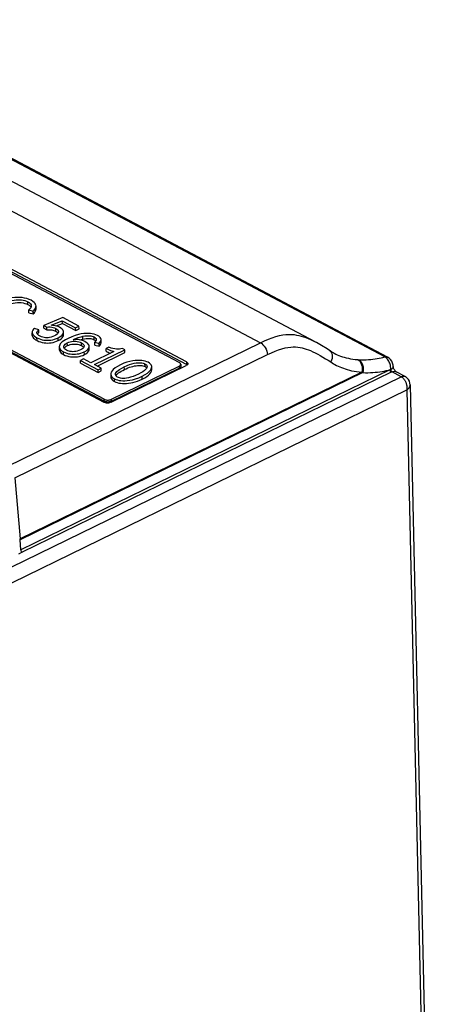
# Model space of a CAD drawing. Extents: x -840 to -217, y -121 to 557.
# Tile 145 of 145: x -259 to -219, y 460 to 556. Entities that reach past the tile are written whole.
import ezdxf

# ---------------------------------------------------------------- set-up
doc = ezdxf.new("R2010")
doc.units = 0
doc.header["$LTSCALE"] = 23.1
doc.layers.add('R912005577_AM_0', color=7, linetype='CONTINUOUS')

msp = doc.modelspace()

# ---------------------------------------------------------------- linework, layer by layer
at = {"layer": 'R912005577_AM_0', "color": 7}
for p, q in [((-230.333, 524.586), (-289.667, 555.996)), ((-294.691, 555.748), (-235.65, 524.493)), ((-223.54, 523.111), (-283.432, 554.817)), ((-223.271, 523.085), (-283.163, 554.791)), ((-242.849, 522.624), (-298.655, 552.166)), ((-243.554, 522.561), (-298.679, 551.743)), ((-242.844, 522.366), (-298.649, 551.908)), ((-306.712, 548.233), (-250.906, 518.69)), ((-250.879, 518.984), (-306.004, 548.167)), ((-250.874, 518.791), (-305.999, 547.973)), ((-258.3, 528.214), (-258.306, 528.483)), ((-258.1, 528.078), (-258.034, 528.008)), ((-257.97, 528.096), (-257.971, 528.068)), ((-257.528, 527.968), (-257.516, 528.038)), ((-257.516, 528.038), (-257.513, 528.084)), ((-257.51, 527.769), (-257.516, 528.038)), ((-257.508, 527.815), (-257.513, 528.038)), ((-258.206, 527.421), (-258.212, 527.69)), ((-258.212, 527.69), (-257.792, 527.586)), ((-258.206, 527.421), (-257.786, 527.317)), ((-258.034, 528.008), (-258.001, 527.953)), ((-257.786, 527.317), (-257.792, 527.586)), ((-257.553, 527.898), (-257.528, 527.968)), ((-257.51, 527.769), (-257.507, 527.815)), ((-254.906, 526.948), (-256.756, 526.185)), ((-256.75, 525.916), (-256.756, 526.185)), ((-256.756, 526.185), (-256.464, 526.031)), ((-256.046, 526.197), (-254.954, 526.645)), ((-255.542, 526.132), (-254.948, 526.376)), ((-254.948, 526.376), (-254.954, 526.645)), ((-254.954, 526.645), (-253.655, 525.957)), ((-254.948, 526.376), (-253.649, 525.688)), ((-253.332, 526.115), (-254.906, 526.948)), ((-257.888, 525.51), (-257.884, 525.464)), ((-257.887, 525.464), (-257.882, 525.241)), ((-257.878, 525.195), (-257.884, 525.464)), ((-257.884, 525.464), (-257.866, 525.388)), ((-257.882, 525.241), (-257.878, 525.195)), ((-257.866, 525.388), (-257.826, 525.31)), ((-257.249, 525.766), (-257.659, 525.888)), ((-257.243, 525.497), (-257.249, 525.766)), ((-257.117, 525.131), (-257.241, 525.209)), ((-256.75, 525.916), (-256.458, 525.761)), ((-256.458, 525.761), (-256.464, 526.031)), ((-255.578, 525.615), (-255.584, 525.884)), ((-255.578, 525.615), (-255.47, 525.547)), ((-254.826, 525.276), (-254.832, 525.545)), ((-253.655, 525.957), (-253.332, 526.115)), ((-253.649, 525.688), (-253.655, 525.957)), ((-253.649, 525.688), (-253.326, 525.846)), ((-253.326, 525.846), (-253.332, 526.115)), ((-260.275, 512.469), (-235.65, 524.493)), ((-257.416, 524.709), (-257.422, 524.978)), ((-255.341, 524.709), (-255.347, 524.979)), ((-254.46, 524.216), (-254.466, 524.485)), ((-253.085, 524.213), (-253.091, 524.482)), ((-253.085, 524.213), (-252.98, 524.147)), ((-252.949, 524.853), (-252.956, 525.123)), ((-252.745, 524.613), (-252.876, 524.675)), ((-251.846, 524.788), (-251.852, 525.058)), ((-251.846, 524.788), (-251.772, 524.745)), ((-251.718, 524.638), (-251.794, 524.544)), ((-251.788, 524.274), (-251.794, 524.544)), ((-251.794, 524.544), (-251.371, 524.42)), ((-251.788, 524.274), (-251.365, 524.151)), ((-251.668, 524.721), (-251.718, 524.638)), ((-251.365, 524.151), (-251.371, 524.42)), ((-251.167, 524.524), (-251.173, 524.793)), ((-230.2, 524.514), (-230.269, 524.552)), ((-259.579, 511.324), (-234.955, 523.347)), ((-255.25, 524.104), (-255.244, 523.835)), ((-254.834, 523.342), (-254.841, 523.611)), ((-254.544, 523.769), (-254.648, 523.834)), ((-252.886, 524.015), (-252.954, 523.944)), ((-252.846, 524.085), (-252.886, 524.015)), ((-252.803, 523.338), (-252.809, 523.607)), ((-252.336, 523.868), (-252.342, 524.137)), ((-249.922, 523.644), (-252.163, 522.55)), ((-251.818, 522.367), (-248.864, 523.809)), ((-251.55, 522.225), (-248.858, 523.54)), ((-250.415, 524.06), (-250.68, 523.931)), ((-250.674, 523.662), (-250.68, 523.931)), ((-248.864, 523.809), (-249.089, 523.928)), ((-248.858, 523.54), (-248.864, 523.809)), ((-228.924, 523.738), (-228.924, 523.738)), ((-228.52, 523.499), (-228.52, 523.499)), ((-252.879, 522.929), (-253.189, 522.778)), ((-253.183, 522.509), (-253.189, 522.778)), ((-253.189, 522.778), (-251.469, 521.867)), ((-253.183, 522.509), (-251.463, 521.598)), ((-252.163, 522.55), (-252.879, 522.929)), ((-251.16, 522.018), (-251.818, 522.367)), ((-246.895, 522.167), (-246.901, 522.437)), ((-243.421, 522.393), (-243.416, 522.199)), ((-242.81, 522.304), (-242.875, 522.265)), ((-242.849, 522.624), (-242.844, 522.366)), ((-242.796, 522.334), (-242.844, 522.366)), ((-223.711, 523.072), (-223.54, 523.111)), ((-223.446, 523.051), (-223.54, 523.111)), ((-223.094, 522.594), (-223.145, 522.696)), ((-223.052, 522.493), (-223.094, 522.594)), ((-222.707, 522.189), (-222.724, 522.323)), ((-225.774, 521.632), (-259.054, 505.382)), ((-225.683, 521.58), (-259.047, 505.29)), ((-223.042, 521.852), (-258.998, 504.296)), ((-222.903, 521.614), (-258.867, 504.062)), ((-251.469, 521.867), (-251.16, 522.018)), ((-251.463, 521.598), (-251.469, 521.867)), ((-251.463, 521.598), (-251.154, 521.749)), ((-251.154, 521.749), (-251.16, 522.018)), ((-250.227, 521.424), (-250.221, 521.155)), ((-250.2, 518.689), (-242.875, 522.265)), ((-250.172, 518.983), (-243.58, 522.202)), ((-250.168, 518.789), (-243.576, 522.008)), ((-249.729, 521.268), (-249.702, 521.317)), ((-249.702, 521.317), (-249.64, 521.397)), ((-248.904, 521.89), (-248.91, 522.159)), ((-246.759, 521.988), (-246.833, 521.894)), ((-246.715, 522.074), (-246.759, 521.988)), ((-246.237, 521.878), (-246.243, 522.147)), ((-243.58, 522.202), (-243.576, 522.008)), ((-243.542, 522.026), (-243.576, 522.008)), ((-222.96, 521.889), (-223.042, 521.852)), ((-222.937, 521.638), (-222.903, 521.614)), ((-222.823, 521.653), (-222.903, 521.614)), ((-221.939, 521.185), (-222.823, 521.653)), ((-222.702, 522.151), (-222.707, 522.19)), ((-222.707, 522.189), (-222.707, 522.19)), ((-222.707, 522.165), (-222.707, 522.189)), ((-222.642, 521.953), (-222.671, 522.026)), ((-221.549, 521.203), (-222.433, 521.671)), ((-342.037, 462.544), (-221.939, 521.185)), ((-249.871, 520.714), (-249.877, 520.984)), ((-247.168, 520.957), (-247.174, 521.227)), ((-221.069, 520.403), (-219.199, 437.564)), ((-341.337, 461.322), (-221.385, 519.892)), ((-221.379, 519.949), (-221.385, 519.892)), ((-221.385, 519.892), (-219.518, 437.181)), ((-250.874, 518.791), (-250.879, 518.984)), ((-250.839, 518.774), (-250.874, 518.791)), ((-250.527, 518.716), (-250.575, 518.717)), ((-250.168, 518.789), (-250.172, 518.983)), ((-259.579, 511.324), (-259.054, 505.382)), ((-258.998, 504.296), (-259.047, 505.29)), ((-258.867, 504.062), (-259.233, 503.884)), ((-258.901, 504.088), (-258.87, 504.064))]:
    msp.add_line(p, q, dxfattribs=at)
for points in [[(-257.993, 528.632), (-258.197, 528.726), (-258.409, 528.801), (-258.629, 528.857), (-258.857, 528.896), (-259.093, 528.919), (-259.339, 528.924), (-259.593, 528.913), (-259.857, 528.883), (-260.131, 528.832), (-260.412, 528.759), (-260.699, 528.658), (-260.992, 528.532)], [(-260.621, 528.341), (-260.356, 528.455), (-260.107, 528.545), (-259.875, 528.609), (-259.658, 528.652), (-259.458, 528.678), (-259.27, 528.688), (-259.094, 528.686), (-258.926, 528.671), (-258.764, 528.645), (-258.608, 528.606), (-258.455, 528.552), (-258.306, 528.483)], [(-260.615, 528.071), (-260.398, 528.169), (-260.18, 528.251), (-259.96, 528.317), (-259.743, 528.367), (-259.53, 528.4), (-259.325, 528.417), (-259.131, 528.418), (-258.947, 528.405), (-258.774, 528.379), (-258.61, 528.339), (-258.451, 528.284), (-258.3, 528.214)], [(-258.306, 528.483), (-258.193, 528.414), (-258.103, 528.345), (-258.039, 528.275), (-257.997, 528.206), (-257.974, 528.136), (-257.97, 528.096)], [(-258.3, 528.214), (-258.188, 528.147), (-258.1, 528.078)], [(-257.971, 528.068), (-257.98, 528.013), (-257.999, 527.956), (-258.029, 527.9), (-258.072, 527.84), (-258.134, 527.769), (-258.212, 527.69)], [(-257.513, 528.084), (-257.518, 528.135), (-257.549, 528.233), (-257.608, 528.332), (-257.699, 528.432), (-257.828, 528.532), (-257.993, 528.632)], [(-257.792, 527.586), (-257.708, 527.676), (-257.64, 527.757), (-257.589, 527.83), (-257.553, 527.898)], [(-257.786, 527.317), (-257.71, 527.396), (-257.645, 527.474), (-257.591, 527.548), (-257.55, 527.622), (-257.523, 527.695), (-257.51, 527.769)], [(-255.221, 526.006), (-255.361, 526.071), (-255.5, 526.121), (-255.637, 526.157), (-255.773, 526.181), (-255.91, 526.194), (-256.046, 526.197)], [(-257.659, 525.888), (-257.744, 525.811), (-257.809, 525.738), (-257.852, 525.672), (-257.877, 525.607), (-257.888, 525.537), (-257.888, 525.51)], [(-257.878, 525.195), (-257.858, 525.115), (-257.816, 525.034), (-257.751, 524.952), (-257.663, 524.87), (-257.552, 524.789), (-257.416, 524.709)], [(-257.826, 525.31), (-257.765, 525.229), (-257.678, 525.146), (-257.564, 525.063), (-257.422, 524.978)], [(-257.421, 525.471), (-257.42, 525.504), (-257.396, 525.583), (-257.338, 525.671), (-257.249, 525.766)], [(-257.389, 525.357), (-257.416, 525.429), (-257.421, 525.471)], [(-257.241, 525.209), (-257.332, 525.284), (-257.389, 525.357)], [(-257.375, 525.339), (-257.364, 525.36), (-257.313, 525.428), (-257.243, 525.497)], [(-255.714, 525.164), (-255.884, 525.092), (-256.044, 525.037), (-256.193, 525.002), (-256.332, 524.983), (-256.464, 524.975), (-256.592, 524.98), (-256.72, 524.996), (-256.848, 525.025), (-256.981, 525.07), (-257.117, 525.131)], [(-256.464, 526.031), (-256.288, 526.04), (-256.127, 526.037), (-255.987, 526.021), (-255.855, 525.992), (-255.719, 525.946), (-255.584, 525.884)], [(-256.458, 525.761), (-256.325, 525.77), (-256.199, 525.771), (-256.082, 525.764), (-255.972, 525.75), (-255.868, 525.728), (-255.769, 525.698), (-255.672, 525.66), (-255.578, 525.615)], [(-255.458, 525.326), (-255.569, 525.247), (-255.714, 525.164)], [(-255.584, 525.884), (-255.479, 525.818), (-255.4, 525.751), (-255.35, 525.684), (-255.324, 525.616), (-255.319, 525.576)], [(-255.47, 525.547), (-255.389, 525.477), (-255.363, 525.439)], [(-255.34, 525.477), (-255.384, 525.403), (-255.458, 525.326)], [(-255.347, 524.979), (-255.19, 525.066), (-255.062, 525.154), (-254.966, 525.243), (-254.897, 525.332), (-254.853, 525.42), (-254.833, 525.508), (-254.832, 525.545)], [(-255.341, 524.709), (-255.185, 524.795), (-255.057, 524.884), (-254.958, 524.976), (-254.887, 525.069), (-254.844, 525.16), (-254.827, 525.249), (-254.826, 525.276)], [(-255.319, 525.576), (-255.32, 525.547), (-255.34, 525.477)], [(-254.832, 525.545), (-254.837, 525.595), (-254.864, 525.68), (-254.914, 525.764), (-254.989, 525.847), (-255.092, 525.928), (-255.221, 526.006)], [(-251.526, 525.2), (-251.687, 525.273), (-251.855, 525.331), (-252.028, 525.372), (-252.211, 525.399), (-252.405, 525.412), (-252.615, 525.411), (-252.846, 525.393), (-253.1, 525.355), (-253.381, 525.294), (-253.689, 525.203), (-254.024, 525.077), (-254.387, 524.917)], [(-252.956, 525.123), (-252.759, 525.157), (-252.584, 525.177), (-252.432, 525.183), (-252.297, 525.178), (-252.175, 525.164), (-252.063, 525.139), (-251.955, 525.104), (-251.852, 525.058)], [(-251.173, 524.793), (-251.18, 524.853), (-251.207, 524.923), (-251.251, 524.992), (-251.317, 525.06), (-251.41, 525.13), (-251.526, 525.2)], [(-235.65, 524.493), (-235.25, 524.681), (-234.864, 524.847), (-234.494, 524.987), (-234.139, 525.102), (-233.798, 525.192), (-233.474, 525.255), (-233.167, 525.294), (-232.88, 525.31), (-232.615, 525.306), (-232.366, 525.286), (-232.13, 525.251), (-231.903, 525.205), (-231.679, 525.147), (-231.457, 525.079), (-231.233, 524.999), (-231.005, 524.908), (-230.77, 524.804), (-230.528, 524.686), (-230.333, 524.586)], [(-257.422, 524.978), (-257.254, 524.901), (-257.086, 524.839), (-256.916, 524.794), (-256.747, 524.763), (-256.578, 524.745), (-256.407, 524.739), (-256.236, 524.744), (-256.063, 524.762), (-255.888, 524.793), (-255.71, 524.838), (-255.53, 524.9), (-255.347, 524.979)], [(-257.416, 524.709), (-257.249, 524.631), (-257.078, 524.569), (-256.901, 524.523), (-256.723, 524.491), (-256.547, 524.474), (-256.372, 524.47), (-256.198, 524.477), (-256.026, 524.498), (-255.853, 524.53), (-255.68, 524.576), (-255.51, 524.636), (-255.341, 524.709)], [(-255.204, 524.302), (-255.238, 524.204), (-255.25, 524.104)], [(-254.387, 524.917), (-254.627, 524.793), (-254.82, 524.678), (-254.965, 524.575), (-255.072, 524.48), (-255.153, 524.388), (-255.204, 524.302)], [(-254.815, 524.094), (-254.814, 524.119), (-254.795, 524.194), (-254.753, 524.269), (-254.685, 524.343), (-254.589, 524.415), (-254.466, 524.485)], [(-254.673, 524.079), (-254.579, 524.149), (-254.46, 524.216)], [(-254.466, 524.485), (-254.325, 524.544), (-254.184, 524.588), (-254.044, 524.618), (-253.905, 524.635), (-253.767, 524.641), (-253.63, 524.635), (-253.494, 524.617), (-253.358, 524.587), (-253.224, 524.542), (-253.091, 524.482)], [(-254.46, 524.216), (-254.32, 524.275), (-254.177, 524.319), (-254.031, 524.35), (-253.885, 524.367), (-253.743, 524.372), (-253.604, 524.364), (-253.468, 524.344), (-253.335, 524.313), (-253.208, 524.269), (-253.085, 524.213)], [(-253.908, 524.796), (-253.736, 524.871), (-253.573, 524.938), (-253.422, 524.994), (-253.273, 525.043), (-253.116, 525.086), (-252.956, 525.123)], [(-253.142, 524.76), (-253.278, 524.786), (-253.419, 524.804), (-253.569, 524.811), (-253.733, 524.808), (-253.908, 524.796)], [(-253.244, 524.78), (-253.113, 524.816), (-252.949, 524.853)], [(-252.876, 524.675), (-253.009, 524.724), (-253.142, 524.76)], [(-253.091, 524.482), (-252.987, 524.417), (-252.909, 524.351), (-252.859, 524.285), (-252.833, 524.219), (-252.827, 524.177)], [(-252.949, 524.853), (-252.779, 524.885), (-252.617, 524.904), (-252.462, 524.913), (-252.317, 524.911), (-252.184, 524.897), (-252.062, 524.872), (-251.949, 524.836), (-251.846, 524.788)], [(-252.342, 524.137), (-252.348, 524.194), (-252.377, 524.28), (-252.429, 524.366), (-252.507, 524.451), (-252.613, 524.533), (-252.745, 524.613)], [(-251.852, 525.058), (-251.767, 525.006), (-251.704, 524.953), (-251.665, 524.903), (-251.647, 524.849), (-251.644, 524.823)], [(-251.772, 524.745), (-251.715, 524.701), (-251.694, 524.678)], [(-251.644, 524.823), (-251.646, 524.789), (-251.668, 524.721)], [(-251.371, 524.42), (-251.282, 524.522), (-251.219, 524.616), (-251.185, 524.701), (-251.173, 524.78), (-251.173, 524.793)], [(-251.365, 524.151), (-251.282, 524.242), (-251.221, 524.332), (-251.183, 524.419), (-251.167, 524.503), (-251.167, 524.524)], [(-235.65, 524.493), (-235.525, 524.412), (-235.402, 524.304), (-235.288, 524.173), (-235.186, 524.023), (-235.098, 523.86), (-235.029, 523.689), (-234.981, 523.516), (-234.955, 523.347)], [(-228.924, 523.738), (-229.164, 523.895), (-229.686, 524.22), (-230.2, 524.514)], [(-255.25, 524.104), (-255.238, 524.02), (-255.205, 523.933), (-255.15, 523.849), (-255.072, 523.768), (-254.968, 523.689), (-254.841, 523.611)], [(-255.244, 523.835), (-255.231, 523.748), (-255.196, 523.66), (-255.141, 523.576), (-255.062, 523.496), (-254.96, 523.417), (-254.834, 523.342)], [(-254.841, 523.611), (-254.677, 523.536), (-254.511, 523.476), (-254.345, 523.431), (-254.177, 523.401), (-254.01, 523.382), (-253.841, 523.376), (-253.672, 523.382), (-253.502, 523.399), (-253.331, 523.429), (-253.158, 523.473), (-252.984, 523.533), (-252.809, 523.607)], [(-254.834, 523.342), (-254.672, 523.267), (-254.504, 523.206), (-254.33, 523.16), (-254.154, 523.129), (-253.98, 523.112), (-253.807, 523.107), (-253.637, 523.115), (-253.468, 523.134), (-253.299, 523.166), (-253.131, 523.21), (-252.966, 523.267), (-252.803, 523.338)], [(-254.78, 523.973), (-254.808, 524.045), (-254.815, 524.094)], [(-254.648, 523.834), (-254.726, 523.902), (-254.78, 523.973)], [(-254.77, 523.96), (-254.742, 524.007), (-254.673, 524.079)], [(-253.184, 523.797), (-253.339, 523.732), (-253.49, 523.683), (-253.635, 523.651), (-253.777, 523.633), (-253.913, 523.626), (-254.045, 523.631), (-254.174, 523.646), (-254.299, 523.674), (-254.423, 523.715), (-254.544, 523.769)], [(-252.954, 523.944), (-253.054, 523.872), (-253.184, 523.797)], [(-252.98, 524.147), (-252.901, 524.079), (-252.872, 524.04)], [(-252.827, 524.177), (-252.828, 524.153), (-252.846, 524.085)], [(-252.809, 523.607), (-252.668, 523.686), (-252.553, 523.767), (-252.464, 523.85), (-252.4, 523.935), (-252.36, 524.02), (-252.342, 524.107), (-252.342, 524.137)], [(-252.803, 523.338), (-252.662, 523.416), (-252.546, 523.498), (-252.456, 523.584), (-252.39, 523.672), (-252.351, 523.76), (-252.336, 523.848), (-252.336, 523.868)], [(-250.68, 523.931), (-250.53, 523.857), (-250.388, 523.794), (-250.252, 523.74), (-250.126, 523.697), (-250.017, 523.665), (-249.922, 523.644)], [(-250.674, 523.662), (-250.577, 523.613), (-250.48, 523.567), (-250.384, 523.525), (-250.289, 523.487), (-250.263, 523.477)], [(-249.089, 523.928), (-249.242, 523.893), (-249.392, 523.871), (-249.536, 523.863), (-249.684, 523.868), (-249.843, 523.887), (-250.014, 523.923), (-250.206, 523.981), (-250.415, 524.06)], [(-234.955, 523.347), (-234.576, 523.526), (-234.217, 523.679), (-233.878, 523.808), (-233.557, 523.912), (-233.253, 523.991), (-232.967, 524.047), (-232.699, 524.08), (-232.448, 524.094), (-232.218, 524.09), (-232.001, 524.071), (-231.792, 524.041), (-231.589, 523.999), (-231.386, 523.946), (-231.182, 523.883), (-230.975, 523.809), (-230.762, 523.724), (-230.541, 523.626), (-230.311, 523.514), (-230.068, 523.388), (-229.817, 523.249), (-229.559, 523.099), (-229.301, 522.942), (-229.048, 522.783), (-228.798, 522.62)], [(-228.52, 523.499), (-228.682, 523.589), (-228.86, 523.697), (-228.924, 523.738)], [(-228.924, 523.738), (-228.858, 523.687), (-228.768, 523.581), (-228.703, 523.45), (-228.665, 523.301)], [(-228.665, 523.301), (-228.655, 523.137), (-228.675, 522.965), (-228.724, 522.79), (-228.798, 522.62)], [(-228.52, 523.499), (-228.452, 523.464), (-228.308, 523.393), (-228.158, 523.324), (-228.001, 523.258), (-227.835, 523.195), (-227.662, 523.135), (-227.479, 523.078), (-227.287, 523.026), (-227.084, 522.978), (-226.871, 522.936), (-226.647, 522.899), (-226.41, 522.87), (-226.162, 522.848)], [(-249.276, 522.353), (-249.574, 522.189), (-249.812, 522.034), (-249.984, 521.888), (-250.104, 521.752), (-250.18, 521.628), (-250.219, 521.513), (-250.228, 521.424)], [(-246.592, 522.588), (-246.729, 522.651), (-246.88, 522.701), (-247.041, 522.74), (-247.217, 522.766), (-247.409, 522.781), (-247.618, 522.781), (-247.848, 522.767), (-248.097, 522.733), (-248.368, 522.679), (-248.657, 522.599), (-248.959, 522.49), (-249.276, 522.353)], [(-248.91, 522.159), (-248.643, 522.278), (-248.396, 522.373), (-248.168, 522.444), (-247.96, 522.494), (-247.771, 522.527), (-247.602, 522.545), (-247.452, 522.551), (-247.317, 522.546), (-247.197, 522.532), (-247.089, 522.509), (-246.99, 522.477), (-246.901, 522.437)], [(-248.904, 521.89), (-248.734, 521.968), (-248.567, 522.038), (-248.402, 522.099), (-248.24, 522.152), (-248.082, 522.195), (-247.926, 522.23), (-247.769, 522.257), (-247.616, 522.274), (-247.469, 522.281), (-247.331, 522.278), (-247.206, 522.265), (-247.092, 522.241), (-246.988, 522.209), (-246.895, 522.167)], [(-246.901, 522.437), (-246.824, 522.389), (-246.765, 522.337), (-246.724, 522.281), (-246.702, 522.219), (-246.697, 522.176)], [(-246.243, 522.147), (-246.244, 522.164), (-246.264, 522.262), (-246.309, 522.352), (-246.378, 522.436), (-246.473, 522.515), (-246.592, 522.588)], [(-243.421, 522.393), (-243.424, 522.421), (-243.44, 522.459), (-243.467, 522.496), (-243.505, 522.53), (-243.554, 522.561)], [(-243.484, 522.266), (-243.451, 522.303), (-243.43, 522.341), (-243.421, 522.381), (-243.421, 522.393)], [(-242.849, 522.624), (-242.789, 522.585), (-242.747, 522.541), (-242.722, 522.494), (-242.716, 522.456)], [(-242.716, 522.456), (-242.716, 522.444), (-242.729, 522.395), (-242.761, 522.347), (-242.81, 522.304)], [(-228.798, 522.62), (-228.667, 522.535), (-228.529, 522.453), (-228.387, 522.372), (-228.238, 522.293), (-228.083, 522.217), (-227.921, 522.143), (-227.751, 522.071), (-227.572, 522.003), (-227.385, 521.939), (-227.188, 521.878), (-226.981, 521.822), (-226.763, 521.77), (-226.534, 521.725), (-226.293, 521.686), (-226.04, 521.655), (-225.774, 521.632)], [(-226.162, 522.848), (-226.141, 522.846), (-226.121, 522.845), (-226.1, 522.844), (-226.08, 522.843)], [(-226.162, 522.848), (-226.045, 522.765), (-225.943, 522.653), (-225.858, 522.515), (-225.793, 522.357), (-225.752, 522.183), (-225.735, 522), (-225.742, 521.814), (-225.774, 521.632)], [(-226.08, 522.843), (-225.833, 522.835), (-225.591, 522.836), (-225.355, 522.844), (-225.125, 522.858), (-224.902, 522.878), (-224.686, 522.902), (-224.476, 522.931), (-224.273, 522.963), (-224.078, 522.997), (-223.891, 523.034), (-223.711, 523.072)], [(-226.08, 522.843), (-225.957, 522.757), (-225.849, 522.639), (-225.76, 522.495), (-225.693, 522.33), (-225.651, 522.148), (-225.635, 521.959), (-225.646, 521.767), (-225.683, 521.58)], [(-223.54, 523.111), (-223.413, 523.123), (-223.297, 523.097), (-223.271, 523.085)], [(-223.145, 522.696), (-223.207, 522.796), (-223.278, 522.89), (-223.358, 522.977), (-223.446, 523.051)], [(-222.978, 522.849), (-223.116, 522.983), (-223.271, 523.085)], [(-222.96, 521.889), (-222.957, 521.961), (-222.958, 522.037), (-222.964, 522.119), (-222.976, 522.206), (-222.994, 522.297), (-223.019, 522.393), (-223.052, 522.493)], [(-222.724, 522.323), (-222.776, 522.509), (-222.862, 522.688), (-222.978, 522.849)], [(-250.228, 521.424), (-250.227, 521.408), (-250.207, 521.311), (-250.162, 521.221), (-250.092, 521.137), (-249.997, 521.058), (-249.877, 520.984)], [(-249.774, 521.395), (-249.773, 521.423), (-249.755, 521.499), (-249.71, 521.585), (-249.634, 521.68), (-249.522, 521.784), (-249.368, 521.899), (-249.163, 522.024), (-248.91, 522.159)], [(-249.747, 521.293), (-249.769, 521.355), (-249.774, 521.395)], [(-249.64, 521.397), (-249.562, 521.476), (-249.466, 521.555), (-249.352, 521.637), (-249.22, 521.72), (-249.071, 521.804), (-248.904, 521.89)], [(-247.541, 521.421), (-247.812, 521.3), (-248.063, 521.202), (-248.293, 521.13), (-248.503, 521.079), (-248.692, 521.045), (-248.862, 521.026), (-249.013, 521.02), (-249.147, 521.025), (-249.268, 521.038), (-249.376, 521.062), (-249.477, 521.094), (-249.568, 521.135)], [(-246.833, 521.894), (-246.942, 521.79), (-247.093, 521.676), (-247.293, 521.553), (-247.541, 521.421)], [(-247.174, 521.227), (-246.886, 521.386), (-246.655, 521.537), (-246.485, 521.682), (-246.366, 521.818), (-246.29, 521.943), (-246.251, 522.059), (-246.243, 522.147)], [(-247.168, 520.957), (-246.926, 521.087), (-246.72, 521.217), (-246.55, 521.348), (-246.416, 521.479), (-246.32, 521.608), (-246.26, 521.733), (-246.238, 521.851), (-246.238, 521.878)], [(-246.895, 522.167), (-246.815, 522.117), (-246.755, 522.063), (-246.735, 522.034)], [(-246.697, 522.176), (-246.697, 522.15), (-246.715, 522.074)], [(-243.58, 522.202), (-243.527, 522.232), (-243.484, 522.266)], [(-243.444, 522.113), (-243.462, 522.09), (-243.484, 522.068), (-243.511, 522.046), (-243.542, 522.026)], [(-243.416, 522.199), (-243.417, 522.187), (-243.421, 522.162), (-243.43, 522.138), (-243.444, 522.113)], [(-225.774, 521.632), (-225.751, 521.618), (-225.728, 521.605), (-225.706, 521.593), (-225.683, 521.58)], [(-225.683, 521.58), (-225.425, 521.573), (-225.173, 521.573), (-224.928, 521.581), (-224.689, 521.595), (-224.457, 521.615), (-224.232, 521.64), (-224.014, 521.669), (-223.804, 521.701), (-223.601, 521.737), (-223.406, 521.774), (-223.22, 521.812), (-223.042, 521.852)], [(-223.042, 521.852), (-223.036, 521.806), (-223.021, 521.758), (-222.998, 521.713), (-222.97, 521.672), (-222.937, 521.638)], [(-222.96, 521.889), (-222.857, 521.95), (-222.778, 522.018)], [(-222.823, 521.653), (-222.828, 521.656), (-222.833, 521.66), (-222.839, 521.663), (-222.845, 521.668), (-222.851, 521.672), (-222.857, 521.678), (-222.863, 521.684), (-222.87, 521.69), (-222.877, 521.698), (-222.885, 521.706), (-222.892, 521.716), (-222.9, 521.726), (-222.908, 521.738), (-222.915, 521.75), (-222.923, 521.764), (-222.93, 521.779), (-222.937, 521.795), (-222.944, 521.812), (-222.95, 521.831), (-222.954, 521.85), (-222.958, 521.87), (-222.96, 521.889)], [(-222.823, 521.653), (-222.708, 521.696), (-222.597, 521.71), (-222.494, 521.696), (-222.433, 521.671)], [(-222.778, 522.018), (-222.728, 522.09), (-222.707, 522.165)], [(-222.671, 522.026), (-222.691, 522.093), (-222.702, 522.151)], [(-222.433, 521.671), (-222.438, 521.675), (-222.458, 521.69), (-222.488, 521.718), (-222.525, 521.759), (-222.566, 521.815), (-222.606, 521.881), (-222.642, 521.953)], [(-250.221, 521.155), (-250.211, 521.075), (-250.17, 520.974), (-250.099, 520.88), (-249.999, 520.794), (-249.871, 520.714)], [(-249.877, 520.984), (-249.738, 520.92), (-249.587, 520.869), (-249.425, 520.83), (-249.25, 520.804), (-249.059, 520.79), (-248.851, 520.789), (-248.623, 520.804), (-248.374, 520.838), (-248.101, 520.893), (-247.809, 520.974), (-247.501, 521.086), (-247.174, 521.227)], [(-249.871, 520.714), (-249.738, 520.653), (-249.595, 520.604), (-249.441, 520.566), (-249.275, 520.539), (-249.095, 520.523), (-248.904, 520.519), (-248.707, 520.527), (-248.502, 520.549), (-248.29, 520.583), (-248.072, 520.63), (-247.848, 520.691), (-247.622, 520.766), (-247.396, 520.855), (-247.168, 520.957)], [(-249.568, 521.135), (-249.646, 521.183), (-249.706, 521.236), (-249.747, 521.293)], [(-221.939, 521.185), (-221.824, 521.228), (-221.713, 521.242), (-221.611, 521.228), (-221.549, 521.203)], [(-221.939, 521.185), (-221.898, 521.162), (-221.859, 521.136), (-221.82, 521.107), (-221.782, 521.075), (-221.746, 521.04), (-221.71, 521.001), (-221.675, 520.96), (-221.641, 520.917), (-221.609, 520.871)], [(-221.609, 520.871), (-221.578, 520.822), (-221.55, 520.771), (-221.523, 520.719), (-221.498, 520.665)], [(-221.069, 520.403), (-221.084, 520.558), (-221.137, 520.742), (-221.224, 520.909), (-221.344, 521.054), (-221.492, 521.17), (-221.549, 521.203)], [(-221.498, 520.665), (-221.475, 520.609), (-221.454, 520.552), (-221.436, 520.493), (-221.419, 520.434), (-221.405, 520.373), (-221.394, 520.312), (-221.385, 520.25), (-221.378, 520.189), (-221.375, 520.128), (-221.373, 520.067)], [(-221.385, 519.892), (-221.342, 519.925), (-221.302, 519.959), (-221.264, 519.994), (-221.23, 520.03), (-221.198, 520.068), (-221.169, 520.106), (-221.144, 520.144), (-221.123, 520.183), (-221.105, 520.223), (-221.09, 520.262), (-221.079, 520.301), (-221.072, 520.339), (-221.069, 520.377), (-221.069, 520.402)], [(-221.373, 520.067), (-221.375, 520.007), (-221.379, 519.949)], [(-250.2, 518.689), (-250.279, 518.657), (-250.366, 518.634), (-250.461, 518.62), (-250.558, 518.615), (-250.655, 518.62), (-250.748, 518.635), (-250.831, 518.658), (-250.906, 518.69)], [(-250.879, 518.984), (-250.82, 518.958), (-250.756, 518.937), (-250.684, 518.922), (-250.609, 518.913), (-250.531, 518.909), (-250.453, 518.912), (-250.376, 518.922), (-250.302, 518.937), (-250.235, 518.957), (-250.172, 518.983)], [(-250.575, 518.717), (-250.624, 518.721), (-250.671, 518.727), (-250.716, 518.735), (-250.76, 518.746), (-250.801, 518.759), (-250.839, 518.774)], [(-250.168, 518.789), (-250.206, 518.772), (-250.246, 518.758), (-250.289, 518.745), (-250.334, 518.734), (-250.381, 518.726), (-250.429, 518.72), (-250.478, 518.717), (-250.527, 518.716)], [(-259.047, 505.29), (-259.048, 505.305), (-259.049, 505.32), (-259.05, 505.335), (-259.051, 505.351), (-259.052, 505.366), (-259.054, 505.382)], [(-258.998, 504.296), (-258.991, 504.249), (-258.978, 504.204), (-258.956, 504.159), (-258.929, 504.119), (-258.901, 504.088)]]:
    msp.add_lwpolyline(points, dxfattribs=at)

doc.saveas('drawing.dxf')
